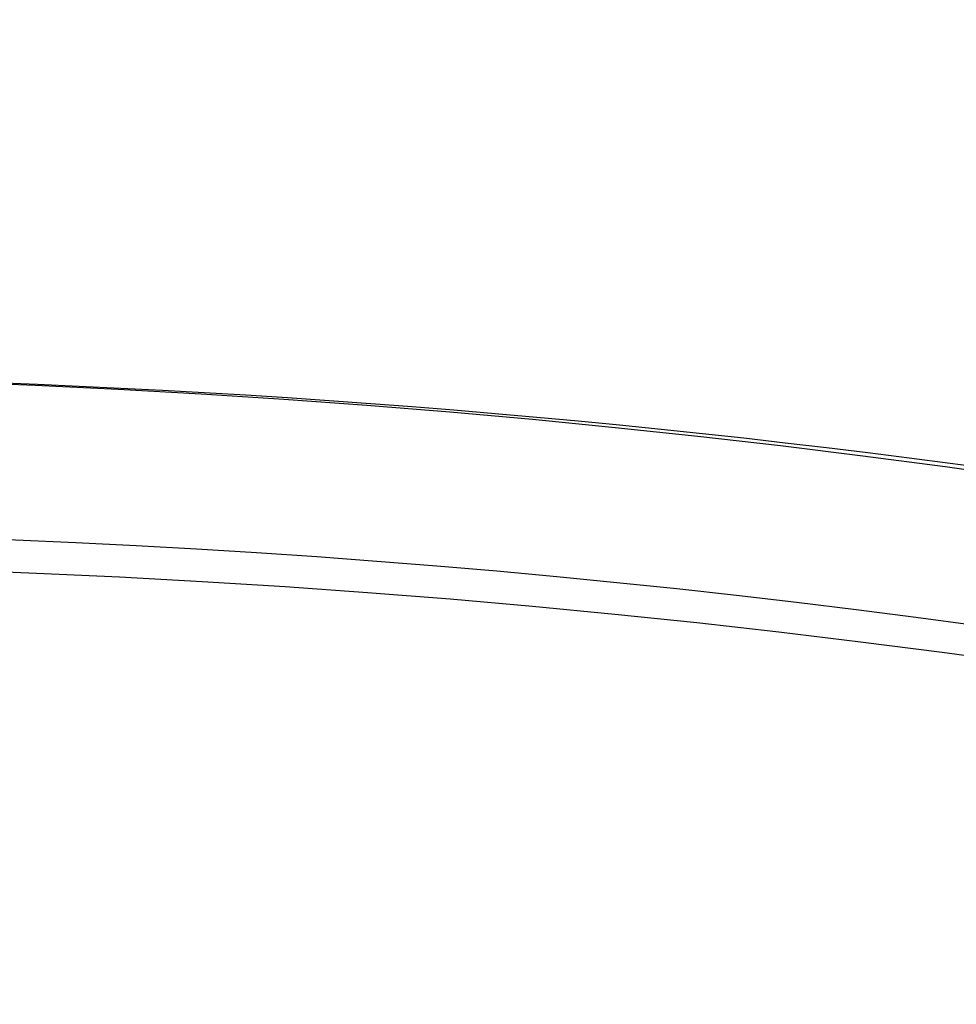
# Model space of a CAD drawing. Extents: x 16051 to 17254, y -2088 to -1046.
# Tile 22 of 62: x 16653.6 to 16657.34, y -1667.15 to -1663.22. Entities that reach past the tile are written whole.
import ezdxf

# ---------------------------------------------------------------- set-up
doc = ezdxf.new("R2010")
doc.units = 0
doc.layers.get('0').update_dxf_attribs({"linetype": 'CONTINUOUS'})
doc.layers.add('COLOR', color=7, linetype='CONTINUOUS')

msp = doc.modelspace()

# ---------------------------------------------------------------- linework, layer by layer
at = {"extrusion": (-0.2249510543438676, 1.452188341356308e-14, 0.9743700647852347)}
msp.add_lwpolyline([(1664.039516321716, 16302.87175722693), (1663.564101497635, 16302.53663956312), (1663.09093803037, 16302.1974482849), (1662.620075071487, 16301.85420677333), (1662.151561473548, 16301.50693923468), (1661.685445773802, 16301.15567069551), (1661.221776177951, 16300.80042699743), (1660.760600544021, 16300.44123479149), (1660.301966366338, 16300.07812153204), (1659.84592075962, 16299.71111547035), (1659.3925104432, 16299.34024564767), (1658.941781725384, 16298.96554188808), (1658.493780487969, 16298.58703479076), (1658.048552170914, 16298.20475572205), (1657.606141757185, 16297.81873680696), (1657.166593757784, 16297.42901092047), (1656.729952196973, 16297.03561167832), (1656.296260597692, 16296.63857342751), (1655.865561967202, 16296.2379312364), (1655.437898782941, 16295.83372088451), (1655.01331297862, 16295.42597885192), (1654.591845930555, 16295.0147423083), (1654.173538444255, 16294.60004910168), (1653.75843074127, 16294.18193774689), (1653.346562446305, 16293.76044741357), (1652.937972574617, 16293.33561791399), (1652.532699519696, 16292.90748969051), (1652.130781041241, 16292.47610380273), (1651.732254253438, 16292.0415019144), (1651.337155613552, 16291.60372627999), (1650.94552091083, 16291.16281973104), (1650.557385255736, 16290.71882566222), (1650.172783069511, 16290.27178801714), (1649.79174807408, 16289.82175127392), (1649.414313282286, 16289.36876043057), (1649.040510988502, 16288.91286099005), (1648.670372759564, 16288.45409894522), (1648.303929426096, 16287.99252076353), (1647.941211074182, 16287.52817337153), (1647.582247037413, 16287.0611041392), (1647.227065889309, 16286.59136086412), (1646.875695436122, 16286.1189917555), (1646.528162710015, 16285.64404541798), (1646.184493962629, 16285.16657083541), (1645.84471465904, 16284.6866173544), (1645.508849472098, 16284.20423466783), (1645.176922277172, 16283.71947279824), (1644.848956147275, 16283.23238208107), (1644.524973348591, 16282.74301314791), (1644.204995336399, 16282.25141690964), (1643.889042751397, 16281.75764453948), (1643.577135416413, 16281.26174745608), (1643.269292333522, 16280.76377730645), (1642.965531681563, 16280.26378594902), (1642.665870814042, 16279.76182543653), (1642.370326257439, 16279.25794799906), (1642.078913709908, 16278.752206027), (1641.791648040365, 16278.24465205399), (1641.508543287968, 16277.73533874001), (1641.229612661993, 16277.22431885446), (1640.954868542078, 16276.71164525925), (1640.684322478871, 16276.19737089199), (1640.417985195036, 16275.6815487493), (1640.155866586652, 16275.16423187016), (1639.897975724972, 16274.64547331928), (1639.644320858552, 16274.12532617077), (1639.394909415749, 16273.6038434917), (1639.149748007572, 16273.08107832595), (1638.90884243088, 16272.55708367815), (1638.672197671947, 16272.0319124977), (1638.439817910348, 16271.50561766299), (1638.211706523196, 16270.97825196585), (1637.987866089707, 16270.449868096), (1637.768298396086, 16269.92051862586), (1637.553004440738, 16269.39025599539), (1637.341984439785, 16268.85913249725), (1637.135237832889, 16268.32720026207), (1636.932763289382, 16267.79451124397), (1636.734558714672, 16267.26111720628), (1636.540621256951, 16266.72706970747), (1636.350947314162, 16266.19242008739), (1636.165532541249, 16265.65721945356), (1635.984371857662, 16265.12151866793), (1635.807459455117, 16264.5853683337), (1635.6347888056, 16264.04881878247), (1635.466352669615, 16263.51192006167), (1635.302143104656, 16262.97472192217), (1635.142151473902, 16262.43727380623), (1634.986368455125, 16261.89962483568), (1634.834784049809, 16261.36182380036), (1634.68738759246, 16260.8239191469), (1634.544167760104, 16260.28595896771), (1634.405112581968, 16259.74799099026), (1634.270209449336, 16259.21006256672), (1634.139445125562, 16258.67222066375), (1634.012805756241, 16258.13451185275), (1633.89027687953, 16257.59698230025), (1633.771843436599, 16257.05967775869), (1633.657489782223, 16256.52264355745), (1633.547199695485, 16255.98592459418), (1633.440956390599, 16255.44956532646), (1633.338742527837, 16254.91360976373), (1633.24054022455, 16254.37810145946), (1633.146331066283, 16253.84308350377), (1633.056096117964, 16253.30859851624), (1632.969815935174, 16252.77468863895), (1632.887470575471, 16252.24139553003), (1632.809039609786, 16251.70876035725), (1632.734502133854, 16251.17682379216), (1632.663836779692, 16250.6456260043), (1632.597021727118, 16250.11520665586), (1632.534034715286, 16249.58560489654), (1632.474853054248, 16249.05685935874), (1632.419453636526, 16248.52900815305), (1632.367812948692, 16248.00208886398), (1632.31990708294, 16247.47613854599), (1632.275711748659, 16246.95119371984), (1632.235202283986, 16246.42729036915), (1632.19835366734, 16245.90446393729), (1632.165140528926, 16245.38274932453), (1632.135537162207, 16244.86218088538), (1632.109517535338, 16244.34279242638), (1632.087055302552, 16243.8246172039), (1632.068123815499, 16243.30768792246), (1632.052696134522, 16242.79203673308), (1632.040745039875, 16242.27769523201), (1632.032243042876, 16241.7646944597), (1632.027162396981, 16241.25306489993), (1632.025475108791, 16240.74283647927), (1632.027222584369, 16240.22358770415), (1632.032484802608, 16239.70288842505), (1632.041291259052, 16239.18077019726), (1632.053671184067, 16238.65726517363), (1632.069653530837, 16238.13240610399), (1632.089266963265, 16237.60622633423), (1632.112539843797, 16237.07875980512), (1632.139500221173, 16236.55004105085), (1632.170175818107, 16236.02010519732), (1632.204594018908, 16235.48898796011), (1632.242781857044, 16234.95672564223), (1632.284766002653, 16234.42335513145), (1632.330572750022, 16233.8889138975), (1632.380228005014, 16233.35343998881), (1632.433757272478, 16232.81697202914), (1632.491185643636, 16232.27954921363), (1632.552537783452, 16231.74121130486), (1632.617837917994, 16231.20199862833), (1632.687109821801, 16230.6619520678), (1632.760376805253, 16230.12111306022), (1632.837661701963, 16229.57952359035), (1632.918986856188, 16229.03722618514), (1633.004374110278, 16228.49426390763), (1633.093844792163, 16227.95068035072), (1633.18741970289, 16227.40651963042), (1633.285119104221, 16226.86182637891), (1633.386962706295, 16226.31664573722), (1633.492969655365, 16225.77102334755), (1633.603158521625, 16225.22500534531), (1633.717547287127, 16224.67863835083), (1633.836153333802, 16224.13196946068), (1633.958993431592, 16223.58504623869), (1634.086083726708, 16223.03791670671), (1634.217439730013, 16222.4906293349), (1634.353076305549, 16221.94323303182), (1634.493007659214, 16221.3957771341), (1634.637247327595, 16220.84831139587), (1634.785808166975, 16220.30088597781), (1634.938702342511, 16219.75355143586), (1635.095941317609, 16219.2063587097), (1635.257535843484, 16218.65935911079), (1635.423495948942, 16218.11260431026), (1635.593830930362, 16217.56614632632), (1635.768549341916, 16217.02003751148), (1635.947658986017, 16216.47433053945), (1636.131166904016, 16215.92907839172), (1636.319079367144, 16215.38433434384), (1636.51140186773, 16214.84015195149), (1636.708139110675, 16214.29658503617), (1636.90929500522, 16213.75368767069), (1637.114872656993, 16213.21151416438), (1637.324874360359, 16212.670119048), (1637.539301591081, 16212.12955705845), (1637.758154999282, 16211.58988312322), (1637.981434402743, 16211.05115234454), (1638.209138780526, 16210.51341998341), (1638.441266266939, 16209.97674144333), (1638.677814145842, 16209.4411722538), (1638.918778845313, 16208.90676805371), (1639.164155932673, 16208.37358457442), (1639.413940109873, 16207.84167762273), (1639.668125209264, 16207.31110306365), (1639.926704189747, 16206.78191680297), (1640.189669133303, 16206.25417476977), (1640.457011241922, 16205.72793289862), (1640.728720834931, 16205.20324711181), (1641.004787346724, 16204.68017330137), (1641.285199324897, 16204.15876731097), (1641.569944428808, 16203.63908491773), (1641.859009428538, 16203.12118181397), (1642.152380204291, 16202.60511358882), (1642.450041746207, 16202.09093570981), (1642.751978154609, 16201.57870350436), (1643.058172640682, 16201.0684721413), (1643.368607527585, 16200.56029661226), (1643.683264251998, 16200.05423171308), (1644.002123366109, 16199.55033202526), (1644.32516454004, 16199.04865189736), (1644.652366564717, 16198.5492454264), (1644.983707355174, 16198.05216643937), (1645.319163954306, 16197.55746847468), (1645.658712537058, 16197.06520476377), (1646.002328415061, 16196.5754282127), (1646.349986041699, 16196.08819138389), (1646.701659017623, 16195.6035464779), (1647.057320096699, 16195.12154531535), (1647.416941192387, 16194.64223931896), (1647.78049338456, 16194.16567949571), (1648.147946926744, 16193.69191641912), (1648.519271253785, 16193.22100021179), (1648.894434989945, 16192.75298052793), (1649.27340595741, 16192.2879065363), (1649.656151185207, 16191.82582690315), (1650.042636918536, 16191.36678977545), (1650.432828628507, 16190.91084276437), (1650.826691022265, 16190.45803292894), (1651.22418805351, 16190.00840675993), (1651.625282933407, 16189.5620101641), (1652.029938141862, 16189.11888844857), (1652.43811543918, 16188.67908630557), (1652.849775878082, 16188.24264779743), (1653.264879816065, 16187.80961634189), (1653.683386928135, 16187.38003469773), (1654.105256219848, 16186.95394495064), (1654.530446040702, 16186.53138849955), (1654.95891409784, 16186.11240604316), (1655.390617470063, 16185.69703756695), (1655.825512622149, 16185.28532233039), (1656.263555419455, 16184.87729885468), (1656.704701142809, 16184.47300491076), (1657.148904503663, 16184.07247750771), (1657.596119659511, 16183.67575288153), (1658.046300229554, 16183.2828664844), (1658.499399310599, 16182.89385297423), (1658.955369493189, 16182.50874620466), (1659.414162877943, 16182.12757921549), (1659.8757310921, 16181.75038422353), (1660.340025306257, 16181.37719261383), (1660.806996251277, 16181.0080349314), (1661.276594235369, 16180.64294087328), (1661.748769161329, 16180.28193928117), (1662.223470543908, 16179.92505813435), (1662.700647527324, 16179.5723245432), (1663.180248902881, 16179.22376474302), (1663.662223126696, 16178.8794040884), (1664.146518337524, 16178.539267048), (1664.633082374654, 16178.2033771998), (1665.121862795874, 16177.87175722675)], dxfattribs=at)
at = {"extrusion": (-0.2249510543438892, -6.865564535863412e-14, 0.9743700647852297)}
msp.add_lwpolyline([(1663.281898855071, 16177.87175722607), (1662.815968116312, 16178.20908077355), (1662.352308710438, 16178.55034051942), (1661.890967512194, 16178.89551269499), (1661.431991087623, 16179.24457275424), (1660.975425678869, 16179.59749537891), (1660.521317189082, 16179.95425448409), (1660.069711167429, 16180.31482322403), (1659.620652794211, 16180.67917399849), (1659.174186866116, 16181.04727845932), (1658.730357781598, 16181.41910751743), (1658.289209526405, 16181.79463135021), (1657.850785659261, 16182.17381940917), (1657.41512929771, 16182.55664042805), (1656.98228310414, 16182.94306243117), (1656.552289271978, 16183.33305274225), (1656.125189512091, 16183.72657799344), (1655.70102503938, 16184.12360413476), (1655.279836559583, 16184.52409644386), (1654.861664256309, 16184.92801953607), (1654.446547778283, 16185.33533737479), (1654.034526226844, 16185.7460132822), (1653.625638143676, 16186.16000995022), (1653.219921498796, 16186.57728945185), (1652.817413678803, 16186.99781325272), (1652.418151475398, 16187.42154222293), (1652.022171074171, 16187.84843664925), (1651.62950804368, 16188.27845624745), (1651.240197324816, 16188.711560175), (1650.854273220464, 16189.14770704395), (1650.471769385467, 16189.58685493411), (1650.092718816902, 16190.02896140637), (1649.717153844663, 16190.47398351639), (1649.345106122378, 16190.92187782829), (1648.976606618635, 16191.3726004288), (1648.611685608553, 16191.82610694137), (1648.250372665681, 16192.28235254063), (1647.892696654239, 16192.74129196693), (1647.538685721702, 16193.20287954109), (1647.188367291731, 16193.66706917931), (1646.841768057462, 16194.13381440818), (1646.498913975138, 16194.60306837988), (1646.159830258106, 16195.07478388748), (1645.824541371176, 16195.54891338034), (1645.493071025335, 16196.02540897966), (1645.165442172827, 16196.50422249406), (1644.841677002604, 16196.98530543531), (1644.521796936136, 16197.46860903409), (1644.205822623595, 16197.95408425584), (1643.893773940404, 16198.44168181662), (1643.585669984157, 16198.93135219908), (1643.2815290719, 16199.42304566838), (1642.981368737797, 16199.91671228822), (1642.685205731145, 16200.41230193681), (1642.393056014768, 16200.90976432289), (1642.104934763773, 16201.40904900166), (1641.820856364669, 16201.91010539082), (1641.540834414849, 16202.41288278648), (1641.264881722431, 16202.91733037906), (1640.993010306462, 16203.42339726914), (1640.725231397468, 16203.93103248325), (1640.461555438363, 16204.44018498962), (1640.201992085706, 16204.95080371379), (1639.946550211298, 16205.46283755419), (1639.695237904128, 16205.97623539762), (1639.448062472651, 16206.49094613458), (1639.205030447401, 16207.00691867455), (1638.966147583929, 16207.52410196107), (1638.731418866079, 16208.04244498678), (1638.500848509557, 16208.56189680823), (1638.274439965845, 16209.08240656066), (1638.052195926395, 16209.60392347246), (1637.834118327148, 16210.12639687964), (1637.620208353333, 16210.64977624), (1637.410466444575, 16211.17401114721), (1637.204892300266, 16211.69905134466), (1637.003484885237, 16212.22484673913), (1636.806242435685, 16212.75134741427), (1636.613162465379, 16213.27850364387), (1636.424241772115, 16213.80626590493), (1636.239476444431, 16214.33458489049), (1636.058861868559, 16214.86341152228), (1635.882392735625, 16215.39269696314), (1635.710063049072, 16215.92239262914), (1635.541866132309, 16216.45245020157), (1635.377794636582, 16216.98282163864), (1635.217840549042, 16217.51345918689), (1635.061995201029, 16218.04431539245), (1634.910249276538, 16218.57534311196), (1634.762592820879, 16219.10649552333), (1634.619015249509, 16219.63772613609), (1634.479505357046, 16220.16898880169), (1634.344051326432, 16220.70023772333), (1634.212640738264, 16221.23142746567), (1634.085260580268, 16221.7625129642), (1633.96189725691, 16222.29344953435), (1633.84253659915, 16222.82419288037), (1633.727163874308, 16223.35469910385), (1633.615763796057, 16223.88492471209), (1633.508320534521, 16224.41482662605), (1633.40481772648, 16224.94436218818), (1633.305238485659, 16225.47348916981), (1633.209565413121, 16226.00216577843), (1633.117780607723, 16226.53035066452), (1633.029865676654, 16227.05800292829), (1632.945801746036, 16227.58508212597), (1632.865569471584, 16228.11154827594), (1632.789149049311, 16228.63736186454), (1632.716520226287, 16229.16248385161), (1632.647662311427, 16229.68687567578), (1632.58255418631, 16230.21049925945), (1632.521174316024, 16230.73331701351), (1632.463500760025, 16231.25529184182), (1632.409511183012, 16231.77638714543), (1632.359182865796, 16232.29656682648), (1632.312492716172, 16232.81579529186), (1632.269417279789, 16233.33403745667), (1632.229932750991, 16233.85125874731), (1632.19401498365, 16234.36742510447), (1632.161639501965, 16234.88250298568), (1632.132781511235, 16235.3964593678), (1632.10741590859, 16235.9092617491), (1632.08551729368, 16236.42087815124), (1632.067059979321, 16236.9312771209), (1632.052018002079, 16237.44042773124), (1632.040365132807, 16237.94829958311), (1632.032074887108, 16238.45486280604), (1632.027120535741, 16238.96008805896), (1632.025475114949, 16239.46394653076), (1632.027267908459, 16239.98988506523), (1632.032666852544, 16240.5173112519), (1632.041702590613, 16241.04619228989), (1632.054405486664, 16241.57649474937), (1632.070805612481, 16242.10818457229), (1632.09093273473, 16242.6412270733), (1632.11481630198, 16243.17558694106), (1632.142485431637, 16243.71122823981), (1632.173968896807, 16244.24811441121), (1632.20929511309, 16244.78620827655), (1632.248492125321, 16245.32547203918), (1632.291587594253, 16245.86586728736), (1632.338608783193, 16246.40735499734), (1632.389582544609, 16246.94989553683), (1632.444535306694, 16247.49344866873), (1632.503493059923, 16248.03797355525), (1632.566481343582, 16248.58342876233), (1632.633525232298, 16249.12977226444), (1632.704649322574, 16249.67696144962), (1632.779877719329, 16250.224953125), (1632.859234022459, 16250.77370352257), (1632.94274131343, 16251.32316830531), (1633.030422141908, 16251.87330257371), (1633.122298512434, 16252.4240608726), (1633.218391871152, 16252.97539719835), (1633.318723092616, 16253.52726500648), (1633.423312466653, 16254.07961721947), (1633.532179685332, 16254.63240623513), (1633.645343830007, 16255.18558393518), (1633.762823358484, 16255.73910169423), (1633.884636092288, 16256.29291038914), (1634.010799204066, 16256.84696040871), (1634.141329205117, 16257.40120166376), (1634.276241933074, 16257.95558359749), (1634.415552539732, 16258.51005519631), (1634.559275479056, 16259.06456500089), (1634.707424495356, 16259.61906111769), (1634.860012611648, 16260.17349123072), (1635.017052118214, 16260.72780261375), (1635.178554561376, 16261.28194214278), (1635.344530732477, 16261.83585630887), (1635.514990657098, 16262.38949123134), (1635.689943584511, 16262.94279267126), (1635.869397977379, 16263.4957060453), (1636.05336150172, 16264.04817643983), (1636.241841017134, 16264.60014862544), (1636.434842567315, 16265.15156707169), (1636.632371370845, 16265.70237596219), (1636.834431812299, 16266.25251920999), (1637.041027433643, 16266.80194047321), (1637.25216092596, 16267.35058317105), (1637.467834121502, 16267.89839049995), (1637.688047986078, 16268.44530545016), (1637.91280261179, 16268.99127082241), (1638.142097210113, 16269.53622924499), (1638.375930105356, 16270.08012319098), (1638.614298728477, 16270.62289499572), (1638.857199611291, 16271.16448687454), (1639.104628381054, 16271.70484094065), (1639.356579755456, 16272.24389922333), (1639.613047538, 16272.78160368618), (1639.874024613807, 16273.31789624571), (1640.139502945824, 16273.85271878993), (1640.409473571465, 16274.38601319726), (1640.683926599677, 16274.91772135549), (1640.962851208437, 16275.44778518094), (1641.246235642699, 16275.97614663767), (1641.534067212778, 16276.50274775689), (1641.826332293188, 16277.0275306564), (1642.123016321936, 16277.5504375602), (1642.424103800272, 16278.07141081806), (1642.729578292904, 16278.59039292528), (1643.039422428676, 16279.1073265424), (1643.353617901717, 16279.62215451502), (1643.672145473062, 16280.13481989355), (1643.994984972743, 16280.64526595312), (1644.322115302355, 16281.1534362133), (1644.653514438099, 16281.65927445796), (1644.989159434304, 16282.16272475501), (1645.329026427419, 16282.6637314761), (1645.673090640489, 16283.1622393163), (1646.021326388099, 16283.6581933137), (1646.373707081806, 16284.15153886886), (1646.730205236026, 16284.64222176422), (1647.090792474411, 16285.13018818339), (1647.455439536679, 16285.61538473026), (1647.824116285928, 16286.09775844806), (1648.196791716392, 16286.57725683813), (1648.573433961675, 16287.05382787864), (1648.954010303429, 16287.52742004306), (1649.338487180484, 16287.99798231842), (1649.726830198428, 16288.46546422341), (1650.119004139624, 16288.92981582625), (1650.514972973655, 16289.39098776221), (1650.91469986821, 16289.84893125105), (1651.318147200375, 16290.30359811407), (1651.725276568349, 16290.75494079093), (1652.136048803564, 16291.20291235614), (1652.550423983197, 16291.64746653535), (1652.968361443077, 16292.08855772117), (1653.389819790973, 16292.52614098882), (1653.814756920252, 16292.96017211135), (1654.243130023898, 16293.39060757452), (1654.674895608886, 16293.81740459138), (1655.110009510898, 16294.2405211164), (1655.54842690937, 16294.65991585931), (1655.990102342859, 16295.07554829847), (1656.434989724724, 16295.48737869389), (1656.883042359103, 16295.89536809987), (1657.334212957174, 16296.29947837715), (1657.7884536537, 16296.69967220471), (1658.24571602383, 16297.0959130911), (1658.70595110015, 16297.48816538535), (1659.169109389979, 16297.87639428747), (1659.635140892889, 16298.26056585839), (1660.103995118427, 16298.64064702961), (1660.575621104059, 16299.01660561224), (1661.049967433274, 16299.38841030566), (1661.526982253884, 16299.75603070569), (1662.006613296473, 16300.11943731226), (1662.48880789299, 16300.47860153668), (1662.973512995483, 16300.83349570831), (1663.460675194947, 16301.18409308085), (1663.950240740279, 16301.53036783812), (1664.442155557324, 16301.87229509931), (1664.936365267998, 16302.20985092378), (1665.43281520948, 16302.54301231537), (1665.931450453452, 16302.87175722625)], dxfattribs=at)
at = {"extrusion": (-0.2249510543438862, -8.650935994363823e-14, 0.9743700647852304)}
msp.add_lwpolyline([(1669.489704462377, 16177.87175722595), (1668.979154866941, 16178.18072562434), (1668.470609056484, 16178.49439034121), (1667.964127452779, 16178.81273240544), (1667.45977028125, 16179.13573177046), (1666.957597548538, 16179.46336731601), (1666.457669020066, 16179.79561685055), (1665.960044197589, 16180.13245711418), (1665.464782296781, 16180.47386378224), (1664.971942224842, 16180.81981146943), (1664.481582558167, 16181.17027373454), (1663.993761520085, 16181.52522308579), (1663.508536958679, 16181.88463098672), (1663.02596632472, 16182.24846786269), (1662.546106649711, 16182.616703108), (1662.06901452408, 16182.98930509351), (1661.594746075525, 16183.36624117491), (1661.123356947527, 16183.74747770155), (1660.65490227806, 16184.13298002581), (1660.189436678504, 16184.52271251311), (1659.727014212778, 16184.91663855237), (1659.267688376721, 16185.31472056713), (1658.811512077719, 16185.71692002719), (1658.358537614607, 16186.12319746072), (1657.908816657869, 16186.53351246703), (1657.462400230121, 16186.94782372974), (1657.019338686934, 16187.36608903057), (1656.579681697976, 16187.78826526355), (1656.143478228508, 16188.21430844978), (1655.710776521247, 16188.64417375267), (1655.281624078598, 16189.07781549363), (1654.856067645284, 16189.51518716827), (1654.434153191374, 16189.95624146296), (1654.015925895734, 16190.40093027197), (1653.601430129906, 16190.84920471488), (1653.190709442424, 16191.30101515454), (1652.783806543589, 16191.75631121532), (1652.38076329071, 16192.21504180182), (1651.98162067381, 16192.67715511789), (1651.58641880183, 16193.14259868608), (1651.19519688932, 16193.61131936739), (1650.807993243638, 16194.08326338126), (1650.424845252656, 16194.55837632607), (1650.045789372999, 16195.03660319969), (1649.670861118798, 16195.51788842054), (1649.30009505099, 16196.00217584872), (1648.933524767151, 16196.48940880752), (1648.571182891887, 16196.97953010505), (1648.213101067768, 16197.47248205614), (1647.859309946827, 16197.96820650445), (1647.509839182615, 16198.46664484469), (1647.164717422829, 16198.96773804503), (1646.823972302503, 16199.47142666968), (1646.48763043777, 16199.97765090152), (1646.155717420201, 16200.4863505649), (1645.82825781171, 16200.99746514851), (1645.505275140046, 16201.51093382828), (1645.186791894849, 16202.02669549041), (1644.87282952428, 16202.54468875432), (1644.563408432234, 16203.06485199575), (1644.258547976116, 16203.58712336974), (1643.958266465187, 16204.11144083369), (1643.66258115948, 16204.63774217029), (1643.371508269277, 16205.1659650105), (1643.085062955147, 16205.69604685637), (1642.803259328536, 16206.22792510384), (1642.526110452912, 16206.7615370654), (1642.253628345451, 16207.29681999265), (1641.985823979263, 16207.83371109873), (1641.722707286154, 16208.3721475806), (1641.464287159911, 16208.91206664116), (1641.210571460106, 16209.45340551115), (1640.961567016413, 16209.99610147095), (1640.717279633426, 16210.54009187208), (1640.477714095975, 16211.08531415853), (1640.242874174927, 16211.63170588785), (1640.012762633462, 16212.17920475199), (1639.787381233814, 16212.72774859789), (1639.566730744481, 16213.27727544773), (1639.350810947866, 16213.82772351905), (1639.139620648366, 16214.37903124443), (1638.933157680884, 16214.9311372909), (1638.731418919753, 16215.48398057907), (1638.534400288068, 16216.03750030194), (1638.342096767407, 16216.59163594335), (1638.154502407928, 16217.14632729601), (1637.971610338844, 16217.70151447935), (1637.793412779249, 16218.25713795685), (1637.619901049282, 16218.8131385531), (1637.451065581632, 16219.36945747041), (1637.286895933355, 16219.92603630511), (1637.127380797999, 16220.48281706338), (1636.972508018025, 16221.03974217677), (1636.822264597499, 16221.59675451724), (1636.676636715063, 16222.15379741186), (1636.535609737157, 16222.71081465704), (1636.399168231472, 16223.26775053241), (1636.267295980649, 16223.82454981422), (1636.139975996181, 16224.38115778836), (1636.017190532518, 16224.93752026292), (1635.89892110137, 16225.49358358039), (1635.785148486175, 16226.04929462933), (1635.675852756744, 16226.60460085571), (1635.571013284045, 16227.15945027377), (1635.470608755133, 16227.71379147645), (1635.374617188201, 16228.26757364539), (1635.283015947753, 16228.82074656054), (1635.195781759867, 16229.37326060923), (1635.112890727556, 16229.92506679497), (1635.0343183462, 16230.47611674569), (1634.960039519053, 16231.02636272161), (1634.890028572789, 16231.57575762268), (1634.824259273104, 16232.12425499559), (1634.762704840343, 16232.67180904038), (1634.705337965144, 16233.21837461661), (1634.652130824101, 16233.76390724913), (1634.603055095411, 16234.30836313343), (1634.558081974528, 16234.85169914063), (1634.517182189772, 16235.39387282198), (1634.480326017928, 16235.9348424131), (1634.447483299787, 16236.47456683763), (1634.418623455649, 16237.01300571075), (1634.39371550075, 16237.55011934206), (1634.372728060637, 16238.08586873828), (1634.35562938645, 16238.62021560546), (1634.34238737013, 16239.15312235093), (1634.332969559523, 16239.68455208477), (1634.327343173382, 16240.214468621), (1634.325475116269, 16240.74283647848), (1634.327274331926, 16241.26137739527), (1634.332692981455, 16241.78141063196), (1634.341762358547, 16242.30290266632), (1634.354513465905, 16242.8258193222), (1634.370977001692, 16243.35012577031), (1634.391183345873, 16243.87578652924), (1634.415162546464, 16244.40276546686), (1634.442944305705, 16244.931025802), (1634.474557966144, 16245.46053010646), (1634.510032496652, 16245.99124030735), (1634.549396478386, 16246.52311768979), (1634.592678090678, 16247.05612289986), (1634.639905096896, 16247.59021594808), (1634.691104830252, 16248.12535621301), (1634.746304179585, 16248.66150244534), (1634.805529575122, 16249.19861277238), (1634.868806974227, 16249.73664470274), (1634.93616184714, 16250.27555513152), (1635.007619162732, 16250.81530034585), (1635.083203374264, 16251.35583603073), (1635.162938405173, 16251.89711727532), (1635.246847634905, 16252.43909857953), (1635.334953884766, 16252.98173386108), (1635.427279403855, 16253.52497646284), (1635.523845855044, 16254.06877916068), (1635.624674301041, 16254.61309417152), (1635.729785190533, 16255.15787316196), (1635.839198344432, 16255.70306725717), (1635.952932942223, 16256.24862705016), (1636.071007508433, 16256.79450261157), (1636.193439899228, 16257.34064349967), (1636.320247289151, 16257.88699877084), (1636.451446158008, 16258.43351699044), (1636.587052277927, 16258.98014624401), (1636.727080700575, 16259.52683414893), (1636.871545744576, 16260.07352786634), (1637.020460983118, 16260.62017411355), (1637.173839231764, 16261.16671917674), (1637.331692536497, 16261.71310892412), (1637.494032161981, 16262.25928881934), (1637.66086858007, 16262.80520393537), (1637.832211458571, 16263.35079896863), (1638.008069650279, 16263.89601825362), (1638.188451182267, 16264.44080577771), (1638.373363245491, 16264.98510519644), (1638.562812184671, 16265.52885984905), (1638.756803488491, 16266.07201277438), (1638.955341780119, 16266.6145067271), (1639.158430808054, 16267.15628419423), (1639.366073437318, 16267.69728741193), (1639.578271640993, 16268.23745838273), (1639.795026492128, 16268.77673889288), (1640.016338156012, 16269.31507053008), (1640.242205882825, 16269.85239470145), (1640.472628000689, 16270.38865265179), (1640.70760190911, 16270.92378548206), (1640.947124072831, 16271.45773416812), (1641.191190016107, 16271.99043957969), (1641.439794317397, 16272.52184249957), (1641.692930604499, 16273.05188364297), (1641.950591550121, 16273.58050367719), (1642.2127688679, 16274.10764324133), (1642.479453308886, 16274.6332429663), (1642.750634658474, 16275.15724349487), (1643.026301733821, 16275.67958550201), (1643.306442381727, 16276.20020971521), (1643.591043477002, 16276.71905693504), (1643.880090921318, 16277.23606805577), (1644.173569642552, 16277.75118408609), (1644.471463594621, 16278.26434616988), (1644.773755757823, 16278.77549560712), (1645.080428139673, 16279.28457387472), (1645.391461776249, 16279.79152264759), (1645.706836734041, 16280.29628381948), (1646.026532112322, 16280.79879952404), (1646.350526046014, 16281.29901215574), (1646.67879570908, 16281.79686439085), (1647.011317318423, 16282.29229920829), (1647.348066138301, 16282.78525991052), (1647.689016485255, 16283.27569014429), (1648.034141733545, 16283.76353392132), (1648.383414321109, 16284.24873563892), (1648.736805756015, 16284.73124010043), (1649.094286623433, 16285.21099253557), (1649.455826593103, 16285.68793862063), (1649.821394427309, 16286.16202449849), (1650.190957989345, 16286.63319679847), (1650.564484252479, 16287.10140265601), (1650.941939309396, 16287.56658973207), (1651.323288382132, 16288.02870623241), (1651.708495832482, 16288.48770092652), (1652.097525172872, 16288.9435231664), (1652.490339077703, 16289.39612290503), (1652.886899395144, 16289.8454507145), (1653.287167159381, 16290.29145780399), (1653.691102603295, 16290.73409603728), (1654.098665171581, 16291.17331795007), (1654.509813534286, 16291.60907676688), (1654.924505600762, 16292.04132641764), (1655.342698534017, 16292.47002155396), (1655.764348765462, 16292.89511756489), (1656.189412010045, 16293.31657059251), (1656.617843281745, 16293.7343375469), (1657.049596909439, 16294.14837612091), (1657.484626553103, 16294.55864480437), (1657.922885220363, 16294.96510289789), (1658.364325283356, 16295.36771052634), (1658.808898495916, 16295.76642865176), (1659.256556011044, 16296.16121908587), (1659.707248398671, 16296.55204450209), (1660.160925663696, 16296.93886844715), (1660.617537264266, 16297.32165535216), (1661.077032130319, 16297.70037054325), (1661.53935868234, 16298.07498025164), (1662.004464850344, 16298.44545162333), (1662.472298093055, 16298.81175272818), (1662.942805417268, 16299.17385256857), (1663.415933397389, 16299.53172108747), (1663.891628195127, 16299.88532917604), (1664.369835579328, 16300.23464868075), (1664.85050094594, 16300.5796524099), (1665.333569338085, 16300.92031413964), (1665.81898546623, 16301.25660861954), (1666.306693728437, 16301.58851157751), (1666.796638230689, 16301.9159997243), (1667.288762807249, 16302.23905075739), (1667.78301104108, 16302.55764336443), (1668.279326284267, 16302.87175722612)], dxfattribs=at)
at = {"extrusion": (-0.224951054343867, 3.122427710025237e-15, 0.9743700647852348)}
msp.add_lwpolyline([(1669.796703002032, 16302.51798640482), (1669.282589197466, 16302.21039710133), (1668.770461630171, 16301.8980565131), (1668.26038168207, 16301.58098323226), (1667.752410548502, 16301.2591969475), (1667.246609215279, 16300.93271844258), (1666.743038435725, 16300.60156959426), (1666.241758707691, 16300.26577336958), (1665.742830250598, 16299.92535382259), (1665.246312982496, 16299.58033609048), (1664.752266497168, 16299.23074638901), (1664.260750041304, 16298.87661200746), (1663.771822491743, 16298.51796130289), (1663.285542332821, 16298.1548236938), (1662.801967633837, 16297.78722965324), (1662.32115602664, 16297.41521070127), (1661.843164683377, 16297.03879939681), (1661.368050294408, 16296.65802932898), (1660.895869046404, 16296.27293510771), (1660.426676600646, 16295.88355235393), (1659.960528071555, 16295.48991768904), (1659.497478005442, 16295.09206872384), (1659.037580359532, 16294.690044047), (1658.580888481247, 16294.28388321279), (1658.127455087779, 16293.87362672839), (1657.677332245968, 16293.45931604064), (1657.230571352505, 16293.04099352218), (1656.78722311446, 16292.61870245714), (1656.347337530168, 16292.19248702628), (1655.910963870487, 16291.76239229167), (1655.478150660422, 16291.32846418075), (1655.048945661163, 16290.89074947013), (1654.623395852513, 16290.44929576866), (1654.201547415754, 16290.00415150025), (1653.783445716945, 16289.55536588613), (1653.369135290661, 16289.10298892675), (1652.958659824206, 16288.64707138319), (1652.55206214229, 16288.18766475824), (1652.14938419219, 16287.72482127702), (1651.750667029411, 16287.25859386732), (1651.355950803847, 16286.7890361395), (1650.965274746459, 16286.31620236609), (1650.578677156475, 16285.84014746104), (1650.196195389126, 16285.36092695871), (1649.81786584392, 16284.8785969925), (1649.443723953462, 16284.3932142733), (1649.073804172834, 16283.90483606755), (1648.708139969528, 16283.41352017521), (1648.346763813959, 16282.9193249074), (1647.989707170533, 16282.42230906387), (1647.637000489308, 16281.9225319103), (1647.28867319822, 16281.42005315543), (1646.944753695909, 16280.91493292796), (1646.605269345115, 16280.40723175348), (1646.270246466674, 16279.89701053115), (1645.939710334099, 16279.3843305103), (1645.613685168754, 16278.86925326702), (1645.292194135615, 16278.35184068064), (1644.975259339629, 16277.83215491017), (1644.662901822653, 16277.31025837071), (1644.355141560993, 16276.78621370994), (1644.051997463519, 16276.26008378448), (1643.753487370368, 16275.73193163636), (1643.459628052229, 16275.2018204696), (1643.170435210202, 16274.66981362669), (1642.885923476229, 16274.13597456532), (1642.606106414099, 16273.60036683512), (1642.330996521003, 16273.06305405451), (1642.060605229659, 16272.52409988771), (1641.794942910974, 16271.98356802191), (1641.534018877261, 16271.44152214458), (1641.277841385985, 16270.89802592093), (1641.026417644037, 16270.35314297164), (1640.779753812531, 16269.80693685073), (1640.537855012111, 16269.25947102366), (1640.300725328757, 16268.71080884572), (1640.068367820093, 16268.16101354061), (1639.840784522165, 16267.6101481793), (1639.617976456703, 16267.05827565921), (1639.399943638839, 16266.50545868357), (1639.186685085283, 16265.95175974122), (1638.978198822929, 16265.39724108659), (1638.774481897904, 16264.84196472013), (1638.575530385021, 16264.28599236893), (1638.381339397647, 16263.72938546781), (1638.191903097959, 16263.17220514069), (1638.00721470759, 16262.61451218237), (1637.827266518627, 16262.05636704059), (1637.652049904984, 16261.4978297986), (1637.481555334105, 16260.93896015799), (1637.315772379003, 16260.379817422), (1637.154689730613, 16259.8204604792), (1636.998295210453, 16259.26094778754), (1636.84657578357, 16258.70133735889), (1636.69951757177, 16258.14168674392), (1636.557105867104, 16257.58205301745), (1636.419325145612, 16257.02249276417), (1636.286159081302, 16256.4630620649), (1636.157590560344, 16255.90381648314), (1636.033601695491, 16255.34481105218), (1635.914173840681, 16254.78610026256), (1635.799287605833, 16254.22773805), (1635.688922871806, 16253.66977778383), (1635.58305880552, 16253.11227225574), (1635.481673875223, 16252.55527366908), (1635.38474586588, 16251.99883362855), (1635.29225189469, 16251.44300313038), (1635.204168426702, 16250.88783255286), (1635.120471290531, 16250.33337164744), (1635.041135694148, 16249.77966953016), (1634.966136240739, 16249.22677467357), (1634.895446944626, 16248.67473489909), (1634.829041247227, 16248.12359736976), (1634.766892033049, 16247.57340858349), (1634.708971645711, 16247.02421436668), (1634.655251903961, 16246.4760598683), (1634.605704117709, 16245.92898955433), (1634.560299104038, 16245.38304720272), (1634.519007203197, 16244.83827589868), (1634.481798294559, 16244.29471803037), (1634.448641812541, 16243.75241528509), (1634.419506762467, 16243.21140864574), (1634.394361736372, 16242.67173838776), (1634.373174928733, 16242.13344407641), (1634.355914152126, 16241.5965645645), (1634.342546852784, 16241.06113799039), (1634.333040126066, 16240.52720177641), (1634.327360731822, 16239.99479262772), (1634.325475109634, 16239.46394653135), (1634.3272267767, 16238.95230325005), (1634.33250195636, 16238.43920659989), (1634.341330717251, 16237.92468877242), (1634.353742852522, 16237.40878257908), (1634.369767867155, 16236.89152145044), (1634.389434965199, 16236.37293943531), (1634.412773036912, 16235.8530711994), (1634.43981064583, 16235.33195202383), (1634.470576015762, 16234.80961780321), (1634.505097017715, 16234.28610504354), (1634.543401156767, 16233.76145085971), (1634.585515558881, 16233.23569297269), (1634.631466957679, 16232.70886970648), (1634.681281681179, 16232.18101998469), (1634.7349856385, 16231.65218332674), (1634.792604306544, 16231.12239984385), (1634.854162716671, 16230.5917102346), (1634.919685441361, 16230.06015578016), (1634.989196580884, 16229.5277783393), (1635.062719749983, 16228.99462034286), (1635.140278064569, 16228.46072478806), (1635.221894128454, 16227.92613523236), (1635.307590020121, 16227.39089578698), (1635.397387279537, 16226.85505111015), (1635.491306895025, 16226.31864639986), (1635.589369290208, 16225.78172738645), (1635.691594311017, 16225.24434032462), (1635.798001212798, 16224.70653198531), (1635.908608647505, 16224.16834964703), (1636.023434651, 16223.62984108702), (1636.142496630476, 16223.09105457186), (1636.265811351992, 16222.55203884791), (1636.393394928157, 16222.01284313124), (1636.525262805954, 16221.47351709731), (1636.661429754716, 16220.93411087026), (1636.801909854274, 16220.39467501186), (1636.946716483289, 16219.85526051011), (1637.09586230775, 16219.31591876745), (1637.249359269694, 16218.77670158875), (1637.407218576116, 16218.23766116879), (1637.569450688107, 16217.69885007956), (1637.736065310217, 16217.16032125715), (1637.907071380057, 16216.62212798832), (1638.082477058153, 16216.08432389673), (1638.262289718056, 16215.5469629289), (1638.44651593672, 16215.01009933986), (1638.635161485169, 16214.4737876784), (1638.82823131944, 16213.93808277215), (1639.025729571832, 16213.40303971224), (1639.227659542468, 16212.86871383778), (1639.434023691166, 16212.33516072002), (1639.644823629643, 16211.80243614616), (1639.860060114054, 16211.27059610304), (1640.079733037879, 16210.73969676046), (1640.30384142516, 16210.20979445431), (1640.532383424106, 16209.68094566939), (1640.765356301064, 16209.15320702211), (1641.002756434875, 16208.62663524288), (1641.244579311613, 16208.10128715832), (1641.490819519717, 16207.57721967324), (1641.741470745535, 16207.0544897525), (1641.996525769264, 16206.53315440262), (1642.255976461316, 16206.01327065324), (1642.519813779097, 16205.49489553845), (1642.788027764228, 16204.97808607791), (1643.060607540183, 16204.46289925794), (1643.337541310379, 16203.94939201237), (1643.618816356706, 16203.43762120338), (1643.904419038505, 16202.92764360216), (1644.194334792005, 16202.41951586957), (1644.488548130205, 16201.91329453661), (1644.787042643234, 16201.40903598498), (1645.089800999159, 16200.90679642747), (1645.396804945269, 16200.40663188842), (1645.708035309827, 16199.90859818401), (1646.02347200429, 16199.41275090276), (1646.343094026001, 16198.91914538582), (1646.666879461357, 16198.42783670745), (1646.994805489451, 16197.93887965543), (1647.326848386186, 16197.45232871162), (1647.662983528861, 16196.96823803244), (1648.003185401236, 16196.4866614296), (1648.347427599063, 16196.00765235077), (1648.695682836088, 16195.53126386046), (1649.047922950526, 16195.05754862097), (1649.404118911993, 16194.58655887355), (1649.764240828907, 16194.11834641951), (1650.128257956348, 16193.65296260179), (1650.496138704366, 16193.19045828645), (1650.867850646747, 16192.73088384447), (1651.243360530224, 16192.27428913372), (1651.622634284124, 16191.82072348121), (1652.005637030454, 16191.37023566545), (1652.392333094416, 16190.92287389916), (1652.782686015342, 16190.47868581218), (1653.176658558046, 16190.03771843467), (1653.574212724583, 16189.60001818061), (1653.975309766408, 16189.16563083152), (1654.379910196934, 16188.73460152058), (1654.787973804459, 16188.30697471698), (1655.199459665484, 16187.88279421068), (1655.614326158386, 16187.46210309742), (1656.03253097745, 16187.04494376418), (1656.45403114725, 16186.6313578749), (1656.878783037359, 16186.22138635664), (1657.306742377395, 16185.8150693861), (1657.737864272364, 16185.41244637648), (1658.172103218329, 16185.01355596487), (1658.609413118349, 16184.61843599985), (1659.049747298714, 16184.22712352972), (1659.493058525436, 16183.83965479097), (1659.939299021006, 16183.45606519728), (1660.388420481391, 16183.07638932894), (1660.840374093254, 16182.7006609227), (1661.295110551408, 16182.3289128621), (1661.752580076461, 16181.96117716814), (1662.21273243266, 16181.59748499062), (1662.675516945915, 16181.23786659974), (1663.14088252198, 16180.8823513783), (1663.608777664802, 16180.53096781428), (1664.079150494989, 16180.18374349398), (1664.551948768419, 16179.8407050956), (1665.027119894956, 16179.50187838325), (1665.504610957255, 16179.16728820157), (1665.984368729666, 16178.83695847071), (1666.466339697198, 16178.51091218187), (1666.950470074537, 16178.18917139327), (1667.436705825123, 16177.87175722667)], dxfattribs=at)
msp.add_lwpolyline([(16657.62682823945, -1665.048237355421), (16657.29797086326, -1665.002408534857), (16656.96877044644, -1664.959263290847), (16656.63924752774, -1664.918809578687), (16656.30942264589, -1664.881055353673), (16655.97931633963, -1664.8460085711), (16655.6489491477, -1664.813677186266), (16655.31834160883, -1664.784069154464), (16654.98751426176, -1664.757192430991), (16654.65648764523, -1664.733054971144), (16654.32528229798, -1664.711664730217), (16653.99391875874, -1664.693029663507), (16653.66241756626, -1664.67715772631), (16653.33079925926, -1664.66405687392)])
at = {"extrusion": (0, 0, -1)}
for centre, radius, start, end in [((-16652.00356566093, -1705.267930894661, -89.37470231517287), 70.9424557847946, 329.9999999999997, 149.9999999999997), ((-16652.00356566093, -1705.267930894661, -46.50000292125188), 70.9424557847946, 329.9999999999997, 149.9999999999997), ((-16652.00356566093, -1705.267930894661, -259.6250029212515), 65.00000000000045, 330.0000000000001, 149.9999999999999), ((-16652.00356566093, -1705.267930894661, -259.6250029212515), 64, 329.9999999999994, 149.9999999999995), ((-16652.00356566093, -1705.267930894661, -88.12500292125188), 52.0912327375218, 329.9999999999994, 149.9999999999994), ((-16652.00356566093, -1705.267930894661, -62.12500292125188), 47.0345567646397, 330.0000000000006, 150.0000000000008), ((-16652.00356566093, -1705.267930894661, -199.6250029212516), 39.9999999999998, 330.0000000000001, 150.0000000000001)]:
    msp.add_arc(centre, radius, start, end, dxfattribs=at)
for centre, radius, start, end in [((16652.00356566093, -1705.267930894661, 89.37470231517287), 73.2424557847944, 30.0000000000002, 210.0000000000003), ((16652.00356566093, -1705.267930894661, 46.50000292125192), 71.7424557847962, 52.49999999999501, 187.5000000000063), ((16652.00356570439, -1705.267930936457, 88.63012703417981), 71.44457953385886, 30.0000000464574, 209.9999999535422), ((16652.00356566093, -1705.267930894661, 89.05580518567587), 71.21139006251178, 29.99999999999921, 209.9999999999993), ((16652.00356566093, -1705.267930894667, 88.1250029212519), 70.93945536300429, 75.00000000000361, 164.9999999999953), ((16652.00356566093, -1705.267930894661, 245.6831232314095), 64.99999999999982, 29.99999999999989, 209.9999999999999), ((16652.00356566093, -1705.267930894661, 245.6831232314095), 63.99999999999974, 30.00000000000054, 210.0000000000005), ((16652.00356566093, -1705.267930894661, 211.3914713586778), 58.01326896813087, 30.00000000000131, 209.9999999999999), ((16652.00356566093, -1705.267930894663, 212.0545527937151), 57.26209357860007, 30.000000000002, 209.9999999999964), ((16652.00356566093, -1705.267930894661, 67.12500292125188), 53.58193971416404, 30.00000000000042, 210.0000000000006), ((16652.00356566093, -1705.267930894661, 65.62055118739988), 53.58193971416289, 29.99999999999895, 209.9999999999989), ((16652.00356566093, -1705.267930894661, 67.12500292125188), 52.09123273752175, 30.00000000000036, 210.0000000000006), ((16652.00356566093, -1705.267930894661, 77.62500292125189), 52.09123273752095, 29.99999999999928, 209.9999999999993), ((16652.00356566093, -1705.267930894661, 105.1250029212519), 43.8181587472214, 29.99999999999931, 209.9999999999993), ((16652.00356566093, -1705.267930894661, 52.53957701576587), 42.50584972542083, 29.99999999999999, 210.0000000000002), ((16652.00356566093, -1705.267930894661, 51.125002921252), 40.62840747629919, 59.9999999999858, 90.00000000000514), ((16652.00356566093, -1705.267930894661, 200.6250029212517), 39.87443803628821, 29.99999999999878, 209.999999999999)]:
    msp.add_arc(centre, radius, start, end)
at = {"layer": 'COLOR', "extrusion": (0, 0, -1)}
for centre, radius, start, end in [((-16652.00357279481, -1705.267947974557, 10.54089386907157), 152.392098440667, 333.3815781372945, 153.3815781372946), ((-16652.00357279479, -1705.267947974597, -22.44590218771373), 75.00000000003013, 63.38157813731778, 153.3815781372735), ((-16652.00357279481, -1705.267947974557, -18.68835025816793), 83.81579491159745, 333.3815781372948, 153.3815781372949), ((-16652.00357279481, -1705.267947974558, -33.3991820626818), 73.00000000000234, 63.38157813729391, 243.3815781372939), ((-16652.00357279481, -1705.267947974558, -43.50000292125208), 75.00000000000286, 63.38157813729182, 243.3815781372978), ((-16652.00357279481, -1705.267947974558, -32.97295255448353), 75.00000000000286, 63.38157813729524, 243.3815781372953), ((-16652.00357279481, -1705.267947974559, -43.50000292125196), 73.00000000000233, 63.3815781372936, 243.3815781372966), ((-16652.00357279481, -1705.267947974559, -43.50000292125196), 73.00000000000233, 63.3815781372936, 243.3815781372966), ((-16652.00357279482, -1705.267947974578, -26.2000005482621), 61.09154780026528, 333.3815781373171, 153.3815781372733), ((-16652.00357279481, -1705.267947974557, 10.54089386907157), 152.3920984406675, 153.3815781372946, 333.3815781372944), ((-16652.01167515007, -1705.263905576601, -28.2000005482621), 59.50000000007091, 333.3815781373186, 153.3815781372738), ((-16652.01167515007, -1705.263905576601, -26.2000005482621), 59.50000000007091, 333.3815781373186, 153.3815781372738), ((-16652.01167515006, -1705.263905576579, -27.2000005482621), 59.5000000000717, 333.3815781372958, 153.3815781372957), ((-16652.00357279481, -1705.267947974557, -43.50000292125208), 75.0000000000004, 243.3815781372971, 63.38157813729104), ((-16652.00357279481, -1705.267947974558, -32.97295255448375), 74.99999999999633, 243.3815781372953, 63.38157813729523), ((-16652.00357279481, -1705.267947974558, -33.39918206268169), 72.99999999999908, 243.3815781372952, 63.38157813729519), ((-16652.0035727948, -1705.267947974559, -43.50000292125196), 73.00000000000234, 243.3815781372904, 63.38157813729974), ((-16652.0035727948, -1705.267947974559, -43.50000292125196), 73.00000000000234, 243.3815781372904, 63.38157813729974), ((-16652.01167515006, -1705.263905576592, -38.60000054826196), 35.0000000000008, 333.3815781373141, 153.3815781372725)]:
    msp.add_arc(centre, radius, start, end, dxfattribs=at)
at = {"layer": 'COLOR'}
for centre, radius, start, end in [((16652.00357279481, -1705.267947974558, -35.79999945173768), 153, 26.61842186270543, 206.618421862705), ((16652.00357279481, -1705.267947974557, -11.46081713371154), 152.9999999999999, 26.61842186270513, 206.6184218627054), ((16652.00357279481, -1705.267947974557, -23.63040829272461), 153.0000000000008, 26.61842186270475, 206.6184218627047), ((16652.00357279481, -1705.267947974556, -10.90949982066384), 152.834295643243, 26.61842186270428, 206.6184218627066), ((16652.00357279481, -1705.267947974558, -35.79999945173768), 150, 26.61842186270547, 206.618421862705), ((16652.00357279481, -1705.267947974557, -11.46081713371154), 153, 206.6184218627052, 26.6184218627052), ((16652.00357279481, -1705.267947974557, -35.79999945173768), 153, 206.6184218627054, 26.61842186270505), ((16652.00357279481, -1705.267947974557, -23.63040829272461), 153.0000000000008, 206.618421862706, 26.61842186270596), ((16652.00357279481, -1705.267947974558, -10.90949982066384), 152.8342956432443, 206.6184218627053, 26.61842186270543), ((16652.00357279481, -1705.267947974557, -35.79999945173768), 150, 206.6184218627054, 26.61842186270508)]:
    msp.add_arc(centre, radius, start, end, dxfattribs=at)

doc.saveas('drawing.dxf')
